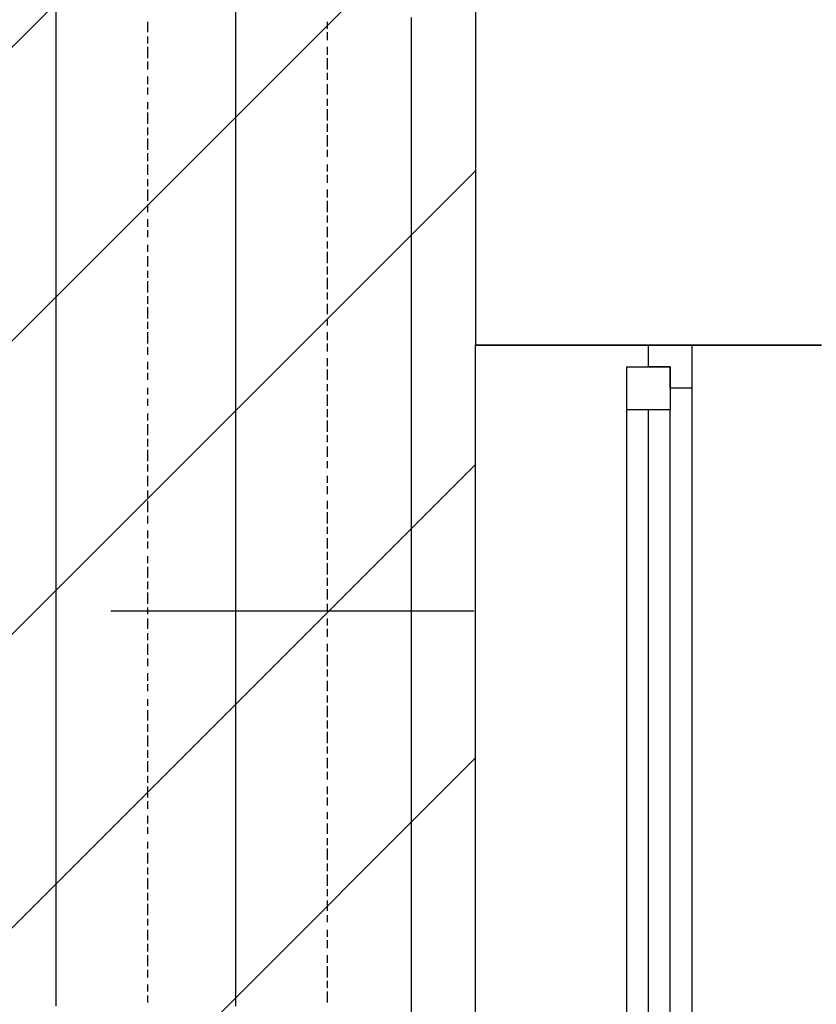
# Model space of a CAD drawing. Extents: x 997 to 109698, y 921 to 94021.
# Tile 92 of 256: x 35971 to 36892, y 7609 to 8747. Entities that reach past the tile are written whole.
import ezdxf

# ---------------------------------------------------------------- set-up
doc = ezdxf.new("R2010")
doc.units = 0
doc.header["$MEASUREMENT"] = 0
for name, color, linetype in [('12', 7, 'CONTINUOUS'), ('28', 7, 'CONTINUOUS'), ('40', 7, 'CONTINUOUS')]:
    doc.layers.add(name, color=color, linetype=linetype)

msp = doc.modelspace()

# ---------------------------------------------------------------- linework, layer by layer
at = {"layer": '12', "color": 1}
for p, q in [((36012.601607, 8744.953237), (36012.601607, 8757.953237)), ((36220.601607, 8744.953237), (36220.601607, 8757.953237)), ((36012.601607, 8736.953237), (36012.601607, 8744.953237)), ((36220.601607, 8736.953237), (36220.601607, 8744.953237)), ((36423.601607, 8740.953237), (36423.601607, 8749.953237)), ((36012.601607, 8723.953237), (36012.601607, 8736.953237)), ((36220.601607, 8723.953237), (36220.601607, 8736.953237)), ((36423.601607, 8727.953237), (36423.601607, 8740.953237)), ((36012.601607, 8715.953237), (36012.601607, 8723.953237)), ((36220.601607, 8715.953237), (36220.601607, 8723.953237)), ((36423.601607, 8719.953237), (36423.601607, 8727.953237)), ((36012.601607, 8706.953237), (36012.601607, 8715.953237)), ((36220.601607, 8706.953237), (36220.601607, 8715.953237)), ((36423.601607, 8710.953237), (36423.601607, 8719.953237)), ((36423.601607, 8698.953237), (36423.601607, 8710.953237)), ((36012.601607, 8694.953237), (36012.601607, 8706.953237)), ((36220.601607, 8694.953237), (36220.601607, 8706.953237)), ((36423.601607, 8689.953237), (36423.601607, 8698.953237)), ((36012.601607, 8685.953237), (36012.601607, 8694.953237)), ((36220.601607, 8685.953237), (36220.601607, 8694.953237)), ((36423.601607, 8681.953237), (36423.601607, 8689.953237)), ((36012.601607, 8677.953237), (36012.601607, 8685.953237)), ((36012.601607, 8664.953237), (36012.601607, 8677.953237)), ((36220.601607, 8677.953237), (36220.601607, 8685.953237)), ((36220.601607, 8664.953237), (36220.601607, 8677.953237)), ((36423.601607, 8668.953237), (36423.601607, 8681.953237)), ((36012.601607, 8655.953237), (36012.601607, 8664.953237)), ((36220.601607, 8655.953237), (36220.601607, 8664.953237)), ((36423.601607, 8660.953237), (36423.601607, 8668.953237)), ((36012.601607, 8647.953237), (36012.601607, 8655.953237)), ((36220.601607, 8647.953237), (36220.601607, 8655.953237)), ((36423.601607, 8647.953237), (36423.601607, 8660.953237)), ((36012.601607, 8634.953237), (36012.601607, 8647.953237)), ((36220.601607, 8634.953237), (36220.601607, 8647.953237)), ((36423.601607, 8639.953237), (36423.601607, 8647.953237)), ((36012.601607, 8626.953237), (36012.601607, 8634.953237)), ((36220.601607, 8626.953237), (36220.601607, 8634.953237)), ((36423.601607, 8630.953237), (36423.601607, 8639.953237)), ((36423.601607, 8617.953237), (36423.601607, 8630.953237)), ((36012.601607, 8613.953237), (36012.601607, 8626.953237)), ((36220.601607, 8617.953237), (36220.601607, 8626.953237)), ((36012.601607, 8605.953237), (36012.601607, 8613.953237)), ((36220.601607, 8605.953237), (36220.601607, 8617.953237)), ((36423.601607, 8609.953237), (36423.601607, 8617.953237)), ((36423.601607, 8600.953237), (36423.601607, 8609.953237)), ((36012.601607, 8596.953237), (36012.601607, 8605.953237)), ((36012.601607, 8583.953237), (36012.601607, 8596.953237)), ((36220.601607, 8596.953237), (36220.601607, 8605.953237)), ((36220.601607, 8583.953237), (36220.601607, 8596.953237)), ((36423.601607, 8588.953237), (36423.601607, 8600.953237)), ((36423.601607, 8579.953237), (36423.601607, 8588.953237)), ((36012.601607, 8575.953237), (36012.601607, 8583.953237)), ((36012.601607, 8567.953237), (36012.601607, 8575.953237)), ((36220.601607, 8575.953237), (36220.601607, 8583.953237)), ((36220.601607, 8567.953237), (36220.601607, 8575.953237)), ((36423.601607, 8571.953237), (36423.601607, 8579.953237)), ((36012.601607, 8554.953237), (36012.601607, 8567.953237)), ((36220.601607, 8554.953237), (36220.601607, 8567.953237)), ((36423.601607, 8558.953237), (36423.601607, 8571.953237)), ((36012.601607, 8545.953237), (36012.601607, 8554.953237)), ((36220.601607, 8545.953237), (36220.601607, 8554.953237)), ((36423.601607, 8550.953237), (36423.601607, 8558.953237)), ((36423.601607, 8537.953237), (36423.601607, 8550.953237)), ((36012.601607, 8537.953237), (36012.601607, 8545.953237)), ((36220.601607, 8537.953237), (36220.601607, 8545.953237)), ((36012.601607, 8524.953237), (36012.601607, 8537.953237)), ((36220.601607, 8524.953237), (36220.601607, 8537.953237)), ((36423.601607, 8528.953237), (36423.601607, 8537.953237)), ((36423.601607, 8520.953237), (36423.601607, 8528.953237)), ((36012.601607, 8516.953237), (36012.601607, 8524.953237)), ((36012.601607, 8503.953237), (36012.601607, 8516.953237)), ((36220.601607, 8516.953237), (36220.601607, 8524.953237)), ((36220.601607, 8507.953237), (36220.601607, 8516.953237)), ((36423.601607, 8507.953237), (36423.601607, 8520.953237)), ((36220.601607, 8495.953237), (36220.601607, 8507.953237)), ((36423.601607, 8499.953237), (36423.601607, 8507.953237)), ((36012.601607, 8495.953237), (36012.601607, 8503.953237)), ((36012.601607, 8486.953237), (36012.601607, 8495.953237)), ((36220.601607, 8486.953237), (36220.601607, 8495.953237)), ((36423.601607, 8490.953237), (36423.601607, 8499.953237)), ((36012.601607, 8473.953237), (36012.601607, 8486.953237)), ((36220.601607, 8473.953237), (36220.601607, 8486.953237)), ((36423.601607, 8478.953237), (36423.601607, 8490.953237)), ((36012.601607, 8465.953237), (36012.601607, 8473.953237)), ((36220.601607, 8465.953237), (36220.601607, 8473.953237)), ((36423.601607, 8469.953237), (36423.601607, 8478.953237)), ((36012.601607, 8456.953237), (36012.601607, 8465.953237)), ((36220.601607, 8456.953237), (36220.601607, 8465.953237)), ((36423.601607, 8461.953237), (36423.601607, 8469.953237)), ((36423.601607, 8448.953237), (36423.601607, 8461.953237)), ((36012.601607, 8444.953237), (36012.601607, 8456.953237)), ((36220.601607, 8444.953237), (36220.601607, 8456.953237)), ((36423.601607, 8440.953237), (36423.601607, 8448.953237)), ((36012.601607, 8435.953237), (36012.601607, 8444.953237)), ((36220.601607, 8435.953237), (36220.601607, 8444.953237)), ((36423.601607, 8427.953237), (36423.601607, 8440.953237)), ((36012.601607, 8427.953237), (36012.601607, 8435.953237)), ((36012.601607, 8414.953237), (36012.601607, 8427.953237)), ((36220.601607, 8427.953237), (36220.601607, 8435.953237)), ((36220.601607, 8414.953237), (36220.601607, 8427.953237)), ((36423.601607, 8418.953237), (36423.601607, 8427.953237)), ((36012.601607, 8406.953237), (36012.601607, 8414.953237)), ((36220.601607, 8406.953237), (36220.601607, 8414.953237)), ((36423.601607, 8410.953237), (36423.601607, 8418.953237)), ((36012.601607, 8393.953237), (36012.601607, 8406.953237)), ((36220.601607, 8397.953237), (36220.601607, 8406.953237)), ((36423.601607, 8397.953237), (36423.601607, 8410.953237)), ((36012.601607, 8385.953237), (36012.601607, 8393.953237)), ((36220.601607, 8385.953237), (36220.601607, 8397.953237)), ((36423.601607, 8389.953237), (36423.601607, 8397.953237)), ((36012.601607, 8376.953237), (36012.601607, 8385.953237)), ((36220.601607, 8376.953237), (36220.601607, 8385.953237)), ((36423.601607, 8380.953237), (36423.601607, 8389.953237)), ((36423.601607, 8368.953237), (36423.601607, 8380.953237)), ((36012.601607, 8363.953237), (36012.601607, 8376.953237)), ((36220.601607, 8363.953237), (36220.601607, 8376.953237)), ((36423.601607, 8359.953237), (36423.601607, 8368.953237)), ((36012.601607, 8355.953237), (36012.601607, 8363.953237)), ((36220.601607, 8355.953237), (36220.601607, 8363.953237)), ((36423.601607, 8351.953237), (36423.601607, 8359.953237)), ((36012.601607, 8346.953237), (36012.601607, 8355.953237)), ((36012.601607, 8334.953237), (36012.601607, 8346.953237)), ((36220.601607, 8346.953237), (36220.601607, 8355.953237)), ((36220.601607, 8334.953237), (36220.601607, 8346.953237)), ((36423.601607, 8338.953237), (36423.601607, 8351.953237)), ((36012.601607, 8325.953237), (36012.601607, 8334.953237)), ((36220.601607, 8325.953237), (36220.601607, 8334.953237)), ((36423.601607, 8330.953237), (36423.601607, 8338.953237)), ((36012.601607, 8317.953237), (36012.601607, 8325.953237)), ((36220.601607, 8317.953237), (36220.601607, 8325.953237)), ((36423.601607, 8317.953237), (36423.601607, 8330.953237)), ((36012.601607, 8304.953237), (36012.601607, 8317.953237)), ((36220.601607, 8304.953237), (36220.601607, 8317.953237)), ((36423.601607, 8308.953237), (36423.601607, 8317.953237)), ((36012.601607, 8296.953237), (36012.601607, 8304.953237)), ((36220.601607, 8296.953237), (36220.601607, 8304.953237)), ((36423.601607, 8300.953237), (36423.601607, 8308.953237)), ((36423.601607, 8287.953237), (36423.601607, 8300.953237)), ((36012.601607, 8287.953237), (36012.601607, 8296.953237)), ((36220.601607, 8287.953237), (36220.601607, 8296.953237)), ((36012.601607, 8274.953237), (36012.601607, 8287.953237)), ((36220.601607, 8274.953237), (36220.601607, 8287.953237)), ((36423.601607, 8279.953237), (36423.601607, 8287.953237)), ((36423.601607, 8270.953237), (36423.601607, 8279.953237)), ((36012.601607, 8266.953237), (36012.601607, 8274.953237)), ((36012.601607, 8253.953237), (36012.601607, 8266.953237)), ((36220.601607, 8266.953237), (36220.601607, 8274.953237)), ((36220.601607, 8253.953237), (36220.601607, 8266.953237)), ((36423.601607, 8258.953237), (36423.601607, 8270.953237)), ((36423.601607, 8249.953237), (36423.601607, 8258.953237)), ((36012.601607, 8245.953237), (36012.601607, 8253.953237)), ((36012.601607, 8236.953237), (36012.601607, 8245.953237)), ((36220.601607, 8245.953237), (36220.601607, 8253.953237)), ((36220.601607, 8236.953237), (36220.601607, 8245.953237)), ((36423.601607, 8241.953237), (36423.601607, 8249.953237)), ((36012.601607, 8224.953237), (36012.601607, 8236.953237)), ((36220.601607, 8224.953237), (36220.601607, 8236.953237)), ((36423.601607, 8228.953237), (36423.601607, 8241.953237)), ((36012.601607, 8215.953237), (36012.601607, 8224.953237)), ((36220.601607, 8215.953237), (36220.601607, 8224.953237)), ((36423.601607, 8219.953237), (36423.601607, 8228.953237)), ((36012.601607, 8207.953237), (36012.601607, 8215.953237)), ((36220.601607, 8207.953237), (36220.601607, 8215.953237)), ((36423.601607, 8211.953237), (36423.601607, 8219.953237)), ((36423.601607, 8198.953237), (36423.601607, 8211.953237)), ((36012.601607, 8194.953237), (36012.601607, 8207.953237)), ((36220.601607, 8194.953237), (36220.601607, 8207.953237)), ((36423.601607, 8190.953237), (36423.601607, 8198.953237)), ((36012.601607, 8186.953237), (36012.601607, 8194.953237)), ((36012.601607, 8177.953237), (36012.601607, 8186.953237)), ((36220.601607, 8186.953237), (36220.601607, 8194.953237)), ((36220.601607, 8177.953237), (36220.601607, 8186.953237)), ((36423.601607, 8177.953237), (36423.601607, 8190.953237)), ((36012.601607, 8164.953237), (36012.601607, 8177.953237)), ((36220.601607, 8164.953237), (36220.601607, 8177.953237)), ((36423.601607, 8169.953237), (36423.601607, 8177.953237)), ((36012.601607, 8156.953237), (36012.601607, 8164.953237)), ((36220.601607, 8156.953237), (36220.601607, 8164.953237)), ((36423.601607, 8160.953237), (36423.601607, 8169.953237)), ((36012.601607, 8143.953237), (36012.601607, 8156.953237)), ((36220.601607, 8143.953237), (36220.601607, 8156.953237)), ((36423.601607, 8147.953237), (36423.601607, 8160.953237)), ((36012.601607, 8135.953237), (36012.601607, 8143.953237)), ((36220.601607, 8135.953237), (36220.601607, 8143.953237)), ((36423.601607, 8139.953237), (36423.601607, 8147.953237)), ((36012.601607, 8126.953237), (36012.601607, 8135.953237)), ((36220.601607, 8126.953237), (36220.601607, 8135.953237)), ((36423.601607, 8131.953237), (36423.601607, 8139.953237)), ((36423.601607, 8118.953237), (36423.601607, 8131.953237)), ((36012.601607, 8114.953237), (36012.601607, 8126.953237)), ((36220.601607, 8114.953237), (36220.601607, 8126.953237)), ((36423.601607, 8109.953237), (36423.601607, 8118.953237)), ((36012.601607, 8105.953237), (36012.601607, 8114.953237)), ((36220.601607, 8105.953237), (36220.601607, 8114.953237)), ((36423.601607, 8101.953237), (36423.601607, 8109.953237)), ((36012.601607, 8097.953237), (36012.601607, 8105.953237)), ((36012.601607, 8084.953237), (36012.601607, 8097.953237)), ((36220.601607, 8097.953237), (36220.601607, 8105.953237)), ((36220.601607, 8084.953237), (36220.601607, 8097.953237)), ((36423.601607, 8088.953237), (36423.601607, 8101.953237)), ((36012.601607, 8076.953237), (36012.601607, 8084.953237)), ((36220.601607, 8076.953237), (36220.601607, 8084.953237)), ((36423.601607, 8080.953237), (36423.601607, 8088.953237)), ((36012.601607, 8067.953237), (36012.601607, 8076.953237)), ((36220.601607, 8067.953237), (36220.601607, 8076.953237)), ((36423.601607, 8067.953237), (36423.601607, 8080.953237)), ((36012.601607, 8054.953237), (36012.601607, 8067.953237)), ((36220.601607, 8054.953237), (36220.601607, 8067.953237)), ((36423.601607, 8059.953237), (36423.601607, 8067.953237)), ((36012.601607, 8046.953237), (36012.601607, 8054.953237)), ((36220.601607, 8046.953237), (36220.601607, 8054.953237)), ((36423.601607, 8050.953237), (36423.601607, 8059.953237)), ((36423.601607, 8037.953237), (36423.601607, 8050.953237)), ((36012.601607, 8033.953237), (36012.601607, 8046.953237)), ((36220.601607, 8037.953237), (36220.601607, 8046.953237)), ((36220.601607, 8025.953237), (36220.601607, 8037.953237)), ((36423.601607, 8029.953237), (36423.601607, 8037.953237)), ((36012.601607, 8025.953237), (36012.601607, 8033.953237)), ((36423.601607, 8020.953237), (36423.601607, 8029.953237)), ((36012.601607, 8016.953237), (36012.601607, 8025.953237)), ((36012.601607, 8004.953237), (36012.601607, 8016.953237)), ((36220.601607, 8016.953237), (36220.601607, 8025.953237)), ((36220.601607, 8004.953237), (36220.601607, 8016.953237)), ((36423.601607, 8008.953237), (36423.601607, 8020.953237)), ((36012.601607, 7995.953237), (36012.601607, 8004.953237)), ((36220.601607, 7995.953237), (36220.601607, 8004.953237)), ((36423.601607, 7999.953237), (36423.601607, 8008.953237)), ((36012.601607, 7987.953237), (36012.601607, 7995.953237)), ((36220.601607, 7987.953237), (36220.601607, 7995.953237)), ((36423.601607, 7991.953237), (36423.601607, 7999.953237)), ((36012.601607, 7974.953237), (36012.601607, 7987.953237)), ((36220.601607, 7974.953237), (36220.601607, 7987.953237)), ((36423.601607, 7978.953237), (36423.601607, 7991.953237)), ((36012.601607, 7965.953237), (36012.601607, 7974.953237)), ((36220.601607, 7965.953237), (36220.601607, 7974.953237)), ((36423.601607, 7970.953237), (36423.601607, 7978.953237)), ((36423.601607, 7957.953237), (36423.601607, 7970.953237)), ((36012.601607, 7957.953237), (36012.601607, 7965.953237)), ((36220.601607, 7957.953237), (36220.601607, 7965.953237)), ((36012.601607, 7944.953237), (36012.601607, 7957.953237)), ((36220.601607, 7944.953237), (36220.601607, 7957.953237)), ((36423.601607, 7948.953237), (36423.601607, 7957.953237)), ((36423.601607, 7940.953237), (36423.601607, 7948.953237)), ((36012.601607, 7936.953237), (36012.601607, 7944.953237)), ((36012.601607, 7923.953237), (36012.601607, 7936.953237)), ((36220.601607, 7936.953237), (36220.601607, 7944.953237)), ((36220.601607, 7927.953237), (36220.601607, 7936.953237)), ((36423.601607, 7927.953237), (36423.601607, 7940.953237)), ((36220.601607, 7915.953237), (36220.601607, 7927.953237)), ((36423.601607, 7919.953237), (36423.601607, 7927.953237)), ((36012.601607, 7915.953237), (36012.601607, 7923.953237)), ((36012.601607, 7906.953237), (36012.601607, 7915.953237)), ((36220.601607, 7906.953237), (36220.601607, 7915.953237)), ((36423.601607, 7910.953237), (36423.601607, 7919.953237)), ((36012.601607, 7893.953237), (36012.601607, 7906.953237)), ((36220.601607, 7893.953237), (36220.601607, 7906.953237)), ((36423.601607, 7898.953237), (36423.601607, 7910.953237)), ((36012.601607, 7885.953237), (36012.601607, 7893.953237)), ((36220.601607, 7885.953237), (36220.601607, 7893.953237)), ((36423.601607, 7889.953237), (36423.601607, 7898.953237)), ((36423.601607, 7881.953237), (36423.601607, 7889.953237)), ((36012.601607, 7877.953237), (36012.601607, 7885.953237)), ((36220.601607, 7877.953237), (36220.601607, 7885.953237)), ((36423.601607, 7868.953237), (36423.601607, 7881.953237)), ((36012.601607, 7864.953237), (36012.601607, 7877.953237)), ((36220.601607, 7864.953237), (36220.601607, 7877.953237)), ((36423.601607, 7860.953237), (36423.601607, 7868.953237)), ((36012.601607, 7855.953237), (36012.601607, 7864.953237)), ((36012.601607, 7847.953237), (36012.601607, 7855.953237)), ((36220.601607, 7855.953237), (36220.601607, 7864.953237)), ((36220.601607, 7847.953237), (36220.601607, 7855.953237)), ((36423.601607, 7847.953237), (36423.601607, 7860.953237)), ((36012.601607, 7834.953237), (36012.601607, 7847.953237)), ((36220.601607, 7834.953237), (36220.601607, 7847.953237)), ((36423.601607, 7838.953237), (36423.601607, 7847.953237)), ((36012.601607, 7826.953237), (36012.601607, 7834.953237)), ((36220.601607, 7826.953237), (36220.601607, 7834.953237)), ((36423.601607, 7830.953237), (36423.601607, 7838.953237)), ((36012.601607, 7813.953237), (36012.601607, 7826.953237)), ((36220.601607, 7817.953237), (36220.601607, 7826.953237)), ((36423.601607, 7817.953237), (36423.601607, 7830.953237)), ((36012.601607, 7805.953237), (36012.601607, 7813.953237)), ((36220.601607, 7805.953237), (36220.601607, 7817.953237)), ((36423.601607, 7809.953237), (36423.601607, 7817.953237)), ((36012.601607, 7796.953237), (36012.601607, 7805.953237)), ((36220.601607, 7796.953237), (36220.601607, 7805.953237)), ((36423.601607, 7800.953237), (36423.601607, 7809.953237)), ((36423.601607, 7788.953237), (36423.601607, 7800.953237)), ((36012.601607, 7783.953237), (36012.601607, 7796.953237)), ((36220.601607, 7783.953237), (36220.601607, 7796.953237)), ((36423.601607, 7779.953237), (36423.601607, 7788.953237)), ((36012.601607, 7775.953237), (36012.601607, 7783.953237)), ((36220.601607, 7775.953237), (36220.601607, 7783.953237)), ((36423.601607, 7771.953237), (36423.601607, 7779.953237)), ((36012.601607, 7766.953237), (36012.601607, 7775.953237)), ((36012.601607, 7754.953237), (36012.601607, 7766.953237)), ((36220.601607, 7766.953237), (36220.601607, 7775.953237)), ((36220.601607, 7754.953237), (36220.601607, 7766.953237)), ((36423.601607, 7758.953237), (36423.601607, 7771.953237)), ((36012.601607, 7745.953237), (36012.601607, 7754.953237)), ((36220.601607, 7745.953237), (36220.601607, 7754.953237)), ((36423.601607, 7750.953237), (36423.601607, 7758.953237)), ((36012.601607, 7737.953237), (36012.601607, 7745.953237)), ((36220.601607, 7737.953237), (36220.601607, 7745.953237)), ((36423.601607, 7737.953237), (36423.601607, 7750.953237)), ((36012.601607, 7724.953237), (36012.601607, 7737.953237)), ((36220.601607, 7724.953237), (36220.601607, 7737.953237)), ((36423.601607, 7728.953237), (36423.601607, 7737.953237)), ((36012.601607, 7716.953237), (36012.601607, 7724.953237)), ((36220.601607, 7716.953237), (36220.601607, 7724.953237)), ((36423.601607, 7720.953237), (36423.601607, 7728.953237)), ((36423.601607, 7707.953237), (36423.601607, 7720.953237)), ((36012.601607, 7707.953237), (36012.601607, 7716.953237)), ((36012.601607, 7694.953237), (36012.601607, 7707.953237)), ((36220.601607, 7707.953237), (36220.601607, 7716.953237)), ((36220.601607, 7694.953237), (36220.601607, 7707.953237)), ((36423.601607, 7699.953237), (36423.601607, 7707.953237)), ((36423.601607, 7690.953237), (36423.601607, 7699.953237)), ((36012.601607, 7686.953237), (36012.601607, 7694.953237)), ((36012.601607, 7673.953237), (36012.601607, 7686.953237)), ((36220.601607, 7686.953237), (36220.601607, 7694.953237)), ((36220.601607, 7673.953237), (36220.601607, 7686.953237)), ((36423.601607, 7678.953237), (36423.601607, 7690.953237)), ((36012.601607, 7665.953237), (36012.601607, 7673.953237)), ((36220.601607, 7665.953237), (36220.601607, 7673.953237)), ((36423.601607, 7669.953237), (36423.601607, 7678.953237)), ((36012.601607, 7656.953237), (36012.601607, 7665.953237)), ((36220.601607, 7656.953237), (36220.601607, 7665.953237)), ((36423.601607, 7661.953237), (36423.601607, 7669.953237)), ((36012.601607, 7644.953237), (36012.601607, 7656.953237)), ((36220.601607, 7644.953237), (36220.601607, 7656.953237)), ((36423.601607, 7648.953237), (36423.601607, 7661.953237)), ((36012.601607, 7635.953237), (36012.601607, 7644.953237)), ((36220.601607, 7635.953237), (36220.601607, 7644.953237)), ((36423.601607, 7639.953237), (36423.601607, 7648.953237)), ((36423.601607, 7631.953237), (36423.601607, 7639.953237)), ((36012.601607, 7627.953237), (36012.601607, 7635.953237)), ((36012.601607, 7614.953237), (36012.601607, 7627.953237)), ((36220.601607, 7627.953237), (36220.601607, 7635.953237)), ((36220.601607, 7614.953237), (36220.601607, 7627.953237)), ((36423.601607, 7618.953237), (36423.601607, 7631.953237)), ((36423.601607, 7610.953237), (36423.601607, 7618.953237)), ((36012.601607, 7606.953237), (36012.601607, 7614.953237)), ((36220.601607, 7606.953237), (36220.601607, 7614.953237)), ((36423.601607, 7597.953237), (36423.601607, 7610.953237))]:
    msp.add_line(p, q, dxfattribs=at)
at = {"layer": '12', "color": 5}
for p, q in [((36118.601607, 8732.953237), (36118.601607, 8744.953237)), ((36326.601607, 8736.953237), (36326.601607, 8744.953237)), ((36326.601607, 8723.953237), (36326.601607, 8732.953237)), ((36118.601607, 8719.953237), (36118.601607, 8727.953237)), ((36118.601607, 8702.953237), (36118.601607, 8715.953237)), ((36326.601607, 8706.953237), (36326.601607, 8715.953237)), ((36118.601607, 8689.953237), (36118.601607, 8698.953237)), ((36326.601607, 8689.953237), (36326.601607, 8702.953237)), ((36118.601607, 8672.953237), (36118.601607, 8681.953237)), ((36326.601607, 8677.953237), (36326.601607, 8685.953237)), ((36118.601607, 8660.953237), (36118.601607, 8668.953237)), ((36326.601607, 8660.953237), (36326.601607, 8672.953237)), ((36326.601607, 8647.953237), (36326.601607, 8655.953237)), ((36118.601607, 8643.953237), (36118.601607, 8651.953237)), ((36326.601607, 8630.953237), (36326.601607, 8643.953237)), ((36118.601607, 8626.953237), (36118.601607, 8639.953237)), ((36118.601607, 8613.953237), (36118.601607, 8622.953237)), ((36326.601607, 8617.953237), (36326.601607, 8626.953237)), ((36118.601607, 8596.953237), (36118.601607, 8609.953237)), ((36326.601607, 8600.953237), (36326.601607, 8613.953237)), ((36326.601607, 8588.953237), (36326.601607, 8596.953237)), ((36118.601607, 8583.953237), (36118.601607, 8592.953237)), ((36118.601607, 8567.953237), (36118.601607, 8579.953237)), ((36326.601607, 8571.953237), (36326.601607, 8579.953237)), ((36118.601607, 8554.953237), (36118.601607, 8562.953237)), ((36326.601607, 8558.953237), (36326.601607, 8567.953237)), ((36118.601607, 8537.953237), (36118.601607, 8550.953237)), ((36326.601607, 8541.953237), (36326.601607, 8550.953237)), ((36118.601607, 8524.953237), (36118.601607, 8533.953237)), ((36326.601607, 8524.953237), (36326.601607, 8537.953237)), ((36118.601607, 8507.953237), (36118.601607, 8516.953237)), ((36326.601607, 8512.953237), (36326.601607, 8520.953237)), ((36326.601607, 8495.953237), (36326.601607, 8507.953237)), ((36118.601607, 8495.953237), (36118.601607, 8503.953237)), ((36118.601607, 8478.953237), (36118.601607, 8486.953237)), ((36326.601607, 8482.953237), (36326.601607, 8490.953237)), ((36118.601607, 8461.953237), (36118.601607, 8473.953237)), ((36326.601607, 8465.953237), (36326.601607, 8478.953237)), ((36326.601607, 8452.953237), (36326.601607, 8461.953237)), ((36118.601607, 8448.953237), (36118.601607, 8456.953237)), ((36326.601607, 8435.953237), (36326.601607, 8448.953237)), ((36118.601607, 8431.953237), (36118.601607, 8444.953237)), ((36118.601607, 8418.953237), (36118.601607, 8427.953237)), ((36326.601607, 8423.953237), (36326.601607, 8431.953237)), ((36118.601607, 8401.953237), (36118.601607, 8414.953237)), ((36326.601607, 8406.953237), (36326.601607, 8418.953237)), ((36118.601607, 8389.953237), (36118.601607, 8397.953237)), ((36326.601607, 8393.953237), (36326.601607, 8401.953237)), ((36118.601607, 8372.953237), (36118.601607, 8385.953237)), ((36326.601607, 8376.953237), (36326.601607, 8385.953237)), ((36118.601607, 8359.953237), (36118.601607, 8368.953237)), ((36326.601607, 8363.953237), (36326.601607, 8372.953237)), ((36118.601607, 8342.953237), (36118.601607, 8351.953237)), ((36326.601607, 8346.953237), (36326.601607, 8355.953237)), ((36118.601607, 8330.953237), (36118.601607, 8338.953237)), ((36326.601607, 8330.953237), (36326.601607, 8342.953237)), ((36326.601607, 8317.953237), (36326.601607, 8325.953237)), ((36118.601607, 8313.953237), (36118.601607, 8321.953237)), ((36326.601607, 8300.953237), (36326.601607, 8313.953237)), ((36118.601607, 8300.953237), (36118.601607, 8308.953237)), ((36118.601607, 8283.953237), (36118.601607, 8291.953237)), ((36326.601607, 8287.953237), (36326.601607, 8296.953237)), ((36118.601607, 8266.953237), (36118.601607, 8279.953237)), ((36326.601607, 8270.953237), (36326.601607, 8283.953237)), ((36326.601607, 8258.953237), (36326.601607, 8266.953237)), ((36118.601607, 8253.953237), (36118.601607, 8262.953237)), ((36118.601607, 8236.953237), (36118.601607, 8249.953237)), ((36326.601607, 8241.953237), (36326.601607, 8253.953237)), ((36118.601607, 8224.953237), (36118.601607, 8232.953237)), ((36326.601607, 8228.953237), (36326.601607, 8236.953237)), ((36118.601607, 8207.953237), (36118.601607, 8219.953237)), ((36326.601607, 8211.953237), (36326.601607, 8219.953237)), ((36118.601607, 8194.953237), (36118.601607, 8202.953237)), ((36326.601607, 8198.953237), (36326.601607, 8207.953237)), ((36118.601607, 8177.953237), (36118.601607, 8190.953237)), ((36326.601607, 8181.953237), (36326.601607, 8190.953237)), ((36326.601607, 8164.953237), (36326.601607, 8177.953237)), ((36118.601607, 8164.953237), (36118.601607, 8173.953237)), ((36118.601607, 8147.953237), (36118.601607, 8156.953237)), ((36326.601607, 8152.953237), (36326.601607, 8160.953237)), ((36118.601607, 8135.953237), (36118.601607, 8143.953237)), ((36326.601607, 8135.953237), (36326.601607, 8147.953237)), ((36326.601607, 8122.953237), (36326.601607, 8131.953237)), ((36118.601607, 8118.953237), (36118.601607, 8126.953237)), ((36326.601607, 8105.953237), (36326.601607, 8118.953237)), ((36118.601607, 8101.953237), (36118.601607, 8114.953237)), ((36118.601607, 8088.953237), (36118.601607, 8097.953237)), ((36326.601607, 8092.953237), (36326.601607, 8101.953237)), ((36118.601607, 8071.953237), (36118.601607, 8084.953237)), ((36326.601607, 8076.953237), (36326.601607, 8088.953237)), ((36118.601607, 8059.953237), (36118.601607, 8067.953237)), ((36326.601607, 8063.953237), (36326.601607, 8071.953237)), ((36118.601607, 8042.953237), (36118.601607, 8054.953237)), ((36326.601607, 8046.953237), (36326.601607, 8054.953237)), ((36118.601607, 8029.953237), (36118.601607, 8037.953237)), ((36326.601607, 8033.953237), (36326.601607, 8042.953237)), ((36118.601607, 8012.953237), (36118.601607, 8025.953237)), ((36326.601607, 8016.953237), (36326.601607, 8025.953237)), ((36118.601607, 7999.953237), (36118.601607, 8008.953237)), ((36326.601607, 7999.953237), (36326.601607, 8012.953237)), ((36326.601607, 7987.953237), (36326.601607, 7995.953237)), ((36118.601607, 7982.953237), (36118.601607, 7991.953237)), ((36326.601607, 7970.953237), (36326.601607, 7982.953237)), ((36118.601607, 7970.953237), (36118.601607, 7978.953237)), ((36118.601607, 7953.953237), (36118.601607, 7961.953237)), ((36326.601607, 7957.953237), (36326.601607, 7965.953237)), ((36118.601607, 7936.953237), (36118.601607, 7948.953237)), ((36326.601607, 7940.953237), (36326.601607, 7953.953237)), ((36326.601607, 7927.953237), (36326.601607, 7936.953237)), ((36118.601607, 7923.953237), (36118.601607, 7932.953237)), ((36118.601607, 7906.953237), (36118.601607, 7919.953237)), ((36326.601607, 7910.953237), (36326.601607, 7923.953237)), ((36118.601607, 7893.953237), (36118.601607, 7902.953237)), ((36326.601607, 7898.953237), (36326.601607, 7906.953237)), ((36118.601607, 7877.953237), (36118.601607, 7889.953237)), ((36326.601607, 7881.953237), (36326.601607, 7893.953237)), ((36118.601607, 7864.953237), (36118.601607, 7872.953237)), ((36326.601607, 7868.953237), (36326.601607, 7877.953237)), ((36118.601607, 7847.953237), (36118.601607, 7860.953237)), ((36326.601607, 7851.953237), (36326.601607, 7860.953237)), ((36326.601607, 7838.953237), (36326.601607, 7847.953237)), ((36118.601607, 7834.953237), (36118.601607, 7843.953237)), ((36118.601607, 7817.953237), (36118.601607, 7826.953237)), ((36326.601607, 7822.953237), (36326.601607, 7830.953237)), ((36118.601607, 7805.953237), (36118.601607, 7813.953237)), ((36326.601607, 7805.953237), (36326.601607, 7817.953237)), ((36326.601607, 7792.953237), (36326.601607, 7800.953237)), ((36118.601607, 7788.953237), (36118.601607, 7796.953237)), ((36326.601607, 7775.953237), (36326.601607, 7788.953237)), ((36118.601607, 7771.953237), (36118.601607, 7783.953237)), ((36118.601607, 7758.953237), (36118.601607, 7766.953237)), ((36326.601607, 7762.953237), (36326.601607, 7771.953237)), ((36118.601607, 7741.953237), (36118.601607, 7754.953237)), ((36326.601607, 7745.953237), (36326.601607, 7758.953237)), ((36326.601607, 7733.953237), (36326.601607, 7741.953237)), ((36118.601607, 7728.953237), (36118.601607, 7737.953237)), ((36118.601607, 7711.953237), (36118.601607, 7724.953237)), ((36326.601607, 7716.953237), (36326.601607, 7728.953237)), ((36118.601607, 7699.953237), (36118.601607, 7707.953237)), ((36326.601607, 7703.953237), (36326.601607, 7711.953237)), ((36118.601607, 7682.953237), (36118.601607, 7694.953237)), ((36326.601607, 7686.953237), (36326.601607, 7694.953237)), ((36118.601607, 7669.953237), (36118.601607, 7678.953237)), ((36326.601607, 7673.953237), (36326.601607, 7682.953237)), ((36118.601607, 7652.953237), (36118.601607, 7665.953237)), ((36326.601607, 7656.953237), (36326.601607, 7665.953237)), ((36326.601607, 7639.953237), (36326.601607, 7652.953237)), ((36118.601607, 7639.953237), (36118.601607, 7648.953237)), ((36118.601607, 7623.953237), (36118.601607, 7631.953237)), ((36326.601607, 7627.953237), (36326.601607, 7635.953237)), ((36118.601607, 7610.953237), (36118.601607, 7618.953237)), ((36326.601607, 7610.953237), (36326.601607, 7623.953237))]:
    msp.add_line(p, q, dxfattribs=at)
at = {"layer": '28', "color": 2}
for p, q in [((31067.056126, 3820.953237), (36497.636205, 9251.533317)), ((31406.467381, 3820.953237), (36497.636205, 8912.122062)), ((31745.878636, 3820.953237), (36497.636205, 8572.710807)), ((32085.289891, 3820.953237), (36497.636205, 8233.299552)), ((32424.701146, 3820.953237), (36497.636205, 7893.888297))]:
    msp.add_line(p, q, dxfattribs=at)
at = {"layer": '28', "color": 4}
msp.add_line((36075.851607, 8063.953237), (36495.601607, 8063.953237), dxfattribs=at)
at = {"layer": '40', "color": 8, "linetype": 'Continuous'}
for p, q in [((36497.636205, 9360.954237), (36497.636205, 8371.235487)), ((36497.636205, 8371.235487), (36897.636205, 8371.235487)), ((36497.636205, 6621.235487), (36497.636205, 8371.235487)), ((36897.636205, 8371.235487), (36497.636205, 8371.235487)), ((36697.636205, 8346.235487), (36697.636205, 8371.235487)), ((36747.636205, 8371.235487), (36747.636205, 8321.235487)), ((36672.636205, 8346.235487), (36722.636205, 8346.235487)), ((36672.636205, 8296.235487), (36672.636205, 8346.235487)), ((36722.636205, 8346.235487), (36697.636205, 8346.235487)), ((36722.636205, 8346.235487), (36722.636205, 8296.235487)), ((36722.636205, 8321.235487), (36722.636205, 8346.235487)), ((36747.636205, 8321.235487), (36722.636205, 8321.235487)), ((36747.636205, 8321.235487), (36747.636205, 7496.235487)), ((36722.636205, 8296.235487), (36672.636205, 8296.235487)), ((36672.636205, 7546.235487), (36672.636205, 8296.235487)), ((36697.636205, 7546.235487), (36697.636205, 8296.235487)), ((36722.636205, 7546.235487), (36722.636205, 8296.235487))]:
    msp.add_line(p, q, dxfattribs=at)

doc.saveas('drawing.dxf')
